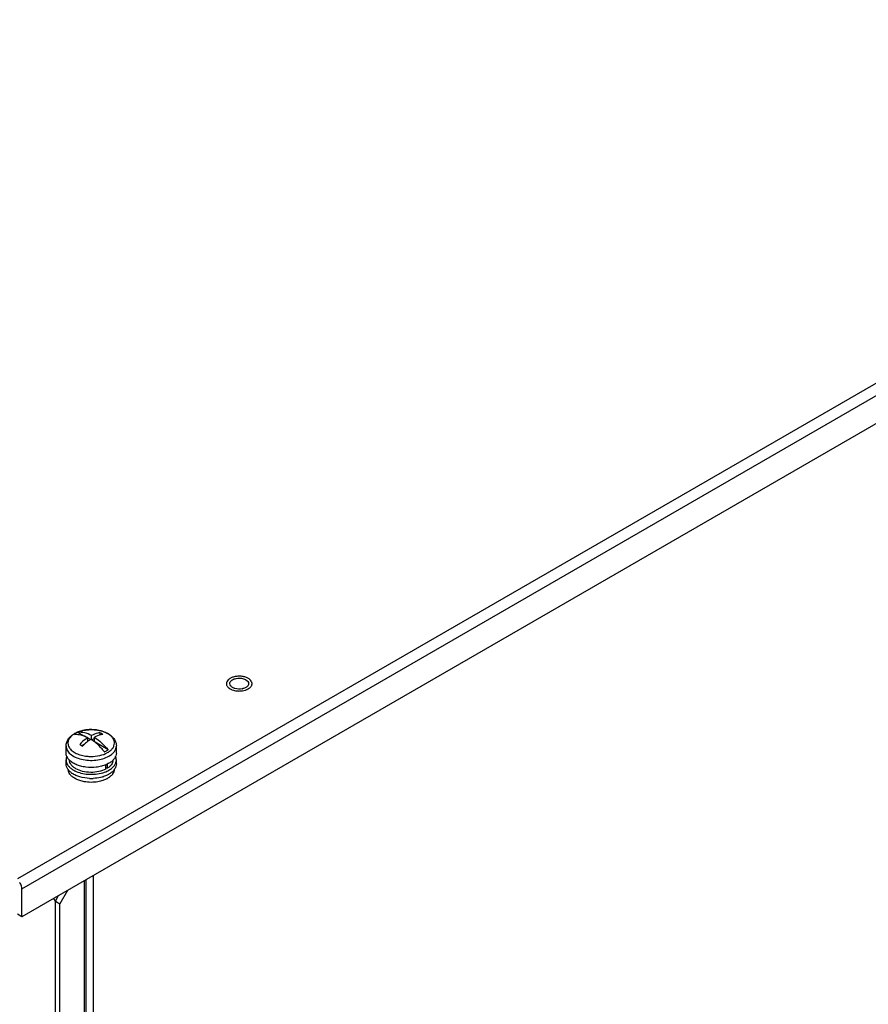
# Model space of a CAD drawing. Header units: millimetres. Extents: x 141 to 1096, y 454 to 1274.
# Tile 16 of 21: x 421 to 624, y 717 to 953. Entities that reach past the tile are written whole.
import ezdxf

# ---------------------------------------------------------------- set-up
doc = ezdxf.new("R2010")
doc.units = ezdxf.units.MM
doc.header["$LTSCALE"] = 112.320728
doc.layers.get('0').update_dxf_attribs({"linetype": 'CONTINUOUS'})

msp = doc.modelspace()

# ---------------------------------------------------------------- linework, layer by layer
at = {"color": 7, "linetype": 'Continuous'}
for p, q in [((1078.26, 1127.16), (420.37, 747.33)), ((421.43, 745.01), (1079.74, 1125.08)), ((1079.74, 1118.39), (421.43, 738.31)), ((470.27, 794), (470.27, 793.9)), ((476.39, 794), (476.39, 794.09)), ((436.46, 781.39), (434.8, 782.35)), ((437.2, 780.19), (437.2, 781.11)), ((437.79, 780.62), (437.2, 780.96)), ((438.05, 780.6), (438.05, 781.6)), ((438.75, 780.88), (438.15, 780.53)), ((438.75, 780.1), (438.75, 781.19)), ((440.03, 782.27), (440.03, 781.69)), ((431.98, 777.42), (431.98, 779.12)), ((436.39, 779.52), (435.79, 779.17)), ((441.99, 778.19), (438.91, 779.98)), ((443.98, 777.42), (443.98, 779.12)), ((431.98, 774.81), (431.98, 775.79)), ((441.47, 773.57), (441.47, 774.65)), ((441.47, 773.97), (441.82, 773.77)), ((441.82, 774.8), (441.82, 773.77)), ((443.98, 774.81), (443.98, 775.79)), ((438.54, 583.17), (438.54, 748.19)), ((436.28, 746.88), (436.28, 577.38)), ((436.81, 578.11), (436.81, 747.19)), ((421.43, 738.31), (421.43, 745.01)), ((429.42, 742.03), (430.2, 743.37)), ((432.32, 744.6), (430.48, 741.41)), ((429.42, 742.03), (429.03, 742.7)), ((429.42, 577.09), (429.42, 742.03)), ((429.42, 742.03), (430.48, 741.41)), ((430.48, 576.48), (430.48, 741.41)), ((421.43, 738.31), (420.37, 738.92))]:
    msp.add_line(p, q, dxfattribs=at)
for centre, radius, start, end in [((473.14, 795.67), 2.95, 250.2481, 253.2957), ((473.4, 796.09), 3.39, 281.2088, 283.1739), ((474.59, 794.09), 1.02, 325.8435, 329.4662), ((472.88, 795.78), 3.48, 245.7547, 246.8757), ((436.81, 777.05), 5.75, 119.5195, 119.9994), ((436.58, 777.67), 5.07, 120.7249, 121.2994), ((436.63, 777.6), 5.17, 119.9986, 120.7244), ((436.68, 777.5), 5.28, 119.5194, 119.9993), ((437.97, 773.53), 9.48, 91.4391, 97.2142), ((437.98, 773.41), 9.6, 86.53, 91.4497), ((438.34, 775.31), 7.66, 72.8093, 73.9828), ((439.27, 782.1), 5.27, 299.5193, 299.9993), ((439.37, 781.61), 5.7, 299.5194, 299.9993), ((434.83, 775.2), 2.95, 214.0802, 217.7434), ((436.11, 776.54), 4.81, 232.407, 236.1891), ((438.41, 779.51), 8.12, 286.9574, 287.7273), ((441.17, 775.17), 2.89, 324.4265, 325.9867), ((437.98, 781.72), 10.38, 267.72, 272.7253), ((418.37, 744.71), 3.1, 31.3089, 35.5675)]:
    msp.add_arc(centre, radius, start, end, dxfattribs=at)
for points, knots in [([(476.22, 794.58), (476.11, 794.75), (475.89, 794.98), (475.53, 795.23), (475.09, 795.46), (474.44, 795.67), (473.61, 795.78), (472.75, 795.75), (471.94, 795.59), (471.23, 795.31), (470.83, 795.03), (470.68, 794.87)], [0, 0, 0, 0, 0.098467, 0.154196, 0.214123, 0.344646, 0.484855, 0.627533, 0.76505, 0.890665, 1, 1, 1, 1]), ([(472.6, 795.22), (472.84, 795.27), (473.74, 795.35), (474.74, 795.14), (475.23, 794.69)], [0, 0, 0, 0, 0.271929, 1, 1, 1, 1]), ([(470.68, 794.87), (470.55, 794.75), (470.4, 794.54), (470.29, 794.23), (470.27, 794.07), (470.27, 794)], [0, 0, 0, 0, 0.526154, 0.766851, 1, 1, 1, 1]), ([(470.27, 793.9), (470.28, 793.82), (470.32, 793.65), (470.44, 793.4), (470.61, 793.17), (470.76, 793.03), (470.84, 792.97)], [0, 0, 0, 0, 0.226904, 0.465383, 0.721798, 1, 1, 1, 1]), ([(470.84, 792.97), (470.86, 792.95), (470.94, 792.89), (471.01, 792.84), (471.07, 792.8)], [0, 0, 0, 0, 0.24401, 1, 1, 1, 1]), ([(471.07, 792.8), (471.1, 792.78), (471.22, 792.71), (471.35, 792.65), (471.45, 792.6)], [0, 0, 0, 0, 0.242475, 1, 1, 1, 1]), ([(471.37, 793.36), (471.35, 793.38), (471.32, 793.41), (471.29, 793.45), (471.27, 793.47)], [0, 0, 0, 0, 0.506713, 1, 1, 1, 1]), ([(472.14, 792.89), (472.06, 792.92), (471.78, 793.04), (471.52, 793.2), (471.37, 793.36)], [0, 0, 0, 0, 0.274186, 1, 1, 1, 1]), ([(475.17, 792.58), (475.21, 792.6), (475.35, 792.66), (475.48, 792.74), (475.58, 792.8)], [0, 0, 0, 0, 0.257967, 1, 1, 1, 1]), ([(475.23, 794.69), (475.28, 794.64), (475.47, 794.45), (475.58, 794.19), (475.58, 794)], [0, 0, 0, 0, 0.279154, 1, 1, 1, 1]), ([(475.43, 793.52), (475.41, 793.5), (475.38, 793.45), (475.34, 793.41), (475.32, 793.38)], [0, 0, 0, 0, 0.49172, 1, 1, 1, 1]), ([(475.58, 792.8), (475.62, 792.82), (475.76, 792.92), (475.89, 793.03), (475.98, 793.12)], [0, 0, 0, 0, 0.262025, 1, 1, 1, 1]), ([(475.98, 793.12), (476.02, 793.15), (476.15, 793.29), (476.25, 793.45), (476.31, 793.58)], [0, 0, 0, 0, 0.265421, 1, 1, 1, 1]), ([(476.39, 794.09), (476.38, 794.17), (476.34, 794.34), (476.26, 794.5), (476.22, 794.58)], [0, 0, 0, 0, 0.487544, 1, 1, 1, 1]), ([(476.31, 793.58), (476.33, 793.65), (476.38, 793.78), (476.39, 793.93), (476.39, 794)], [0, 0, 0, 0, 0.506547, 1, 1, 1, 1]), ([(471.51, 792.57), (471.56, 792.55), (471.79, 792.46), (472.02, 792.39), (472.2, 792.35)], [0, 0, 0, 0, 0.241679, 1, 1, 1, 1]), ([(472.2, 792.35), (472.48, 792.29), (473.05, 792.21), (473.63, 792.23), (473.92, 792.26)], [0, 0, 0, 0, 0.495644, 1, 1, 1, 1]), ([(473.92, 792.26), (473.99, 792.27), (474.27, 792.31), (474.54, 792.37), (474.74, 792.43)], [0, 0, 0, 0, 0.255725, 1, 1, 1, 1]), ([(474.74, 792.43), (474.78, 792.44), (474.92, 792.48), (475.07, 792.54), (475.17, 792.58)], [0, 0, 0, 0, 0.255716, 1, 1, 1, 1]), ([(431.98, 779.12), (431.98, 779.41), (432.07, 780.01), (432.5, 780.81), (433.13, 781.5), (433.66, 781.87), (433.94, 782.03)], [0, 0, 0, 0, 0.238674, 0.481255, 0.733201, 1, 1, 1, 1]), ([(433.95, 782.01), (433.64, 781.82), (433.09, 781.41), (432.61, 780.72), (432.44, 780.15), (432.41, 779.72), (432.47, 779.3), (432.7, 778.73), (433.23, 778.06), (434.16, 777.42), (435.32, 776.94), (436.19, 776.75), (436.65, 776.69)], [0, 0, 0, 0, 0.128471, 0.239258, 0.290167, 0.339731, 0.389599, 0.441371, 0.555071, 0.68697, 0.836715, 1, 1, 1, 1]), ([(434.35, 782.12), (434.32, 782.09), (434.18, 782.01), (434.05, 781.93), (433.96, 781.86)], [0, 0, 0, 0, 0.255832, 1, 1, 1, 1]), ([(433.96, 781.86), (434.48, 781.91), (435.62, 781.81), (436.67, 781.39), (437.2, 781.11)], [0, 0, 0, 0, 0.465659, 1, 1, 1, 1]), ([(433.98, 782.05), (434.42, 782.3), (435.41, 782.7), (436.99, 783.01), (438.65, 783.03), (440.26, 782.78), (441.72, 782.25), (442.74, 781.58), (443.36, 780.91), (443.7, 780.36), (443.92, 779.75), (443.98, 779.33), (443.98, 779.12)], [0, 0, 0, 0, 0.126684, 0.2625, 0.402198, 0.539192, 0.667818, 0.785509, 0.840907, 0.894689, 0.947544, 1, 1, 1, 1]), ([(435.13, 782.55), (435.03, 782.52), (434.68, 782.39), (434.33, 782.23), (434.09, 782.09)], [0, 0, 0, 0, 0.259474, 1, 1, 1, 1]), ([(434.8, 782.35), (434.77, 782.33), (434.61, 782.26), (434.46, 782.18), (434.35, 782.12)], [0, 0, 0, 0, 0.255162, 1, 1, 1, 1]), ([(438.05, 781.6), (437.52, 781.88), (436.47, 782.3), (435.32, 782.4), (434.8, 782.35)], [0, 0, 0, 0, 0.534341, 1, 1, 1, 1]), ([(435.97, 782.79), (435.9, 782.78), (435.61, 782.71), (435.33, 782.63), (435.13, 782.55)], [0, 0, 0, 0, 0.254727, 1, 1, 1, 1]), ([(437.2, 781.11), (437.03, 781), (436.33, 780.51), (435.68, 779.95), (435.22, 779.49)], [0, 0, 0, 0, 0.239557, 1, 1, 1, 1]), ([(436.78, 782.93), (436.71, 782.92), (436.44, 782.89), (436.17, 782.84), (435.97, 782.79)], [0, 0, 0, 0, 0.252697, 1, 1, 1, 1]), ([(440.03, 782.27), (439.87, 782.24), (439.18, 782.1), (438.53, 781.84), (438.05, 781.6)], [0, 0, 0, 0, 0.23516, 1, 1, 1, 1]), ([(439.49, 782.89), (439.42, 782.9), (439.11, 782.95), (438.79, 782.98), (438.56, 782.99)], [0, 0, 0, 0, 0.247845, 1, 1, 1, 1]), ([(440.73, 781.87), (440.57, 781.84), (439.88, 781.7), (439.23, 781.44), (438.75, 781.19)], [0, 0, 0, 0, 0.235169, 1, 1, 1, 1]), ([(438.75, 781.19), (439.35, 780.81), (440.52, 779.89), (441.52, 778.8), (441.99, 778.19)], [0, 0, 0, 0, 0.480235, 1, 1, 1, 1]), ([(440.45, 782.67), (440.37, 782.69), (440.06, 782.78), (439.74, 782.85), (439.49, 782.89)], [0, 0, 0, 0, 0.245643, 1, 1, 1, 1]), ([(440.73, 781.87), (440.67, 781.9), (440.44, 782.04), (440.21, 782.18), (440.03, 782.27)], [0, 0, 0, 0, 0.254944, 1, 1, 1, 1]), ([(441.56, 782.25), (441.49, 782.29), (441.17, 782.43), (440.85, 782.55), (440.6, 782.63)], [0, 0, 0, 0, 0.24222, 1, 1, 1, 1]), ([(442.06, 781.97), (442.02, 782), (441.86, 782.1), (441.69, 782.19), (441.56, 782.25)], [0, 0, 0, 0, 0.244265, 1, 1, 1, 1]), ([(441.9, 777.53), (441.97, 777.57), (442.09, 777.64), (442.23, 777.74), (442.34, 777.82), (442.43, 777.88), (442.5, 777.94), (442.65, 778.06), (442.81, 778.22), (442.98, 778.4), (443.19, 778.67), (443.43, 779.1), (443.56, 779.73), (443.48, 780.37), (443.18, 780.97), (442.7, 781.52), (442.29, 781.83), (442.06, 781.97)], [0, 0, 0, 0, 0.037907, 0.074868, 0.092998, 0.110937, 0.12858, 0.146002, 0.213326, 0.245631, 0.277086, 0.394973, 0.504835, 0.613846, 0.729519, 0.857362, 1, 1, 1, 1]), ([(431.98, 779.12), (431.98, 778.95), (432.02, 778.6), (432.22, 778.1), (432.54, 777.62), (433.15, 777.01), (434.19, 776.37), (435.68, 775.87), (437.36, 775.63), (439.09, 775.67), (440.72, 775.99), (441.73, 776.4), (442.18, 776.65)], [0, 0, 0, 0, 0.042851, 0.087458, 0.135246, 0.187139, 0.304203, 0.437654, 0.581852, 0.72902, 0.870849, 1, 1, 1, 1]), ([(435.22, 779.49), (435.28, 779.46), (435.52, 779.34), (435.75, 779.2), (435.92, 779.09)], [0, 0, 0, 0, 0.245075, 1, 1, 1, 1]), ([(437.2, 780.21), (437.09, 780.13), (436.64, 779.77), (436.22, 779.39), (435.92, 779.09)], [0, 0, 0, 0, 0.243758, 1, 1, 1, 1]), ([(437.9, 780.7), (437.84, 780.67), (437.6, 780.51), (437.37, 780.34), (437.2, 780.21)], [0, 0, 0, 0, 0.24584, 1, 1, 1, 1]), ([(438.75, 780.11), (438.68, 780.16), (438.4, 780.37), (438.12, 780.57), (437.9, 780.7)], [0, 0, 0, 0, 0.254978, 1, 1, 1, 1]), ([(441.15, 777.7), (440.96, 777.93), (440.24, 778.8), (439.41, 779.59), (438.75, 780.11)], [0, 0, 0, 0, 0.25941, 1, 1, 1, 1]), ([(442.22, 776.67), (442.48, 776.82), (442.96, 777.15), (443.53, 777.75), (443.89, 778.42), (443.98, 778.89), (443.98, 779.12)], [0, 0, 0, 0, 0.289809, 0.549048, 0.782229, 1, 1, 1, 1]), ([(432.71, 775.76), (432.49, 775.99), (432.21, 776.39), (432.01, 776.98), (431.98, 777.28), (431.98, 777.42)], [0, 0, 0, 0, 0.524565, 0.765826, 1, 1, 1, 1]), ([(432.16, 776.64), (432.1, 776.5), (432.01, 776.22), (431.98, 775.93), (431.98, 775.79)], [0, 0, 0, 0, 0.507274, 1, 1, 1, 1]), ([(436.65, 776.69), (436.75, 776.67), (437.15, 776.62), (437.56, 776.6), (437.86, 776.59)], [0, 0, 0, 0, 0.248022, 1, 1, 1, 1]), ([(437.86, 776.59), (438.59, 776.59), (439.97, 776.72), (441.29, 777.19), (441.87, 777.51)], [0, 0, 0, 0, 0.524976, 1, 1, 1, 1]), ([(441.15, 777.7), (441.19, 777.72), (441.34, 777.79), (441.49, 777.87), (441.6, 777.94)], [0, 0, 0, 0, 0.255162, 1, 1, 1, 1]), ([(441.6, 777.94), (441.63, 777.96), (441.77, 778.04), (441.9, 778.12), (441.99, 778.19)], [0, 0, 0, 0, 0.255832, 1, 1, 1, 1]), ([(443.98, 777.42), (443.98, 777.19), (443.89, 776.72), (443.53, 776.05), (442.96, 775.45), (442.48, 775.12), (442.22, 774.97)], [0, 0, 0, 0, 0.21777, 0.450951, 0.71019, 1, 1, 1, 1]), ([(443.98, 775.79), (443.98, 775.85), (443.96, 776.13), (443.89, 776.4), (443.81, 776.59)], [0, 0, 0, 0, 0.246517, 1, 1, 1, 1]), ([(431.98, 775.79), (431.98, 775.58), (432.04, 775.15), (432.34, 774.55), (432.81, 773.99), (433.21, 773.68), (433.43, 773.53)], [0, 0, 0, 0, 0.221985, 0.457005, 0.714698, 1, 1, 1, 1]), ([(432.39, 773.55), (432.26, 773.74), (432.05, 774.14), (431.98, 774.59), (431.98, 774.81)], [0, 0, 0, 0, 0.515518, 1, 1, 1, 1]), ([(441.51, 774.62), (441.15, 774.47), (440.39, 774.22), (438.77, 773.93), (437.09, 773.93), (435.48, 774.24), (434.39, 774.61), (433.45, 775.1), (432.93, 775.53), (432.71, 775.76)], [0, 0, 0, 0, 0.12478, 0.257137, 0.528997, 0.66094, 0.785075, 0.898587, 1, 1, 1, 1]), ([(434.3, 773.66), (434.07, 773.79), (433.66, 774.08), (433.17, 774.59), (432.86, 775.16), (432.78, 775.56), (432.78, 775.76)], [0, 0, 0, 0, 0.289489, 0.548809, 0.782249, 1, 1, 1, 1]), ([(442.22, 774.97), (442.16, 774.94), (441.93, 774.81), (441.69, 774.7), (441.51, 774.62)], [0, 0, 0, 0, 0.24319, 1, 1, 1, 1]), ([(443.17, 775.71), (443.17, 775.53), (443.09, 775.16), (442.81, 774.64), (442.38, 774.16), (442.02, 773.89), (441.82, 773.77)], [0, 0, 0, 0, 0.220414, 0.455372, 0.713809, 1, 1, 1, 1]), ([(442.22, 773.34), (442.48, 773.49), (442.96, 773.82), (443.53, 774.42), (443.89, 775.08), (443.98, 775.56), (443.98, 775.79)], [0, 0, 0, 0, 0.28981, 0.549048, 0.782229, 1, 1, 1, 1]), ([(443.98, 774.81), (443.98, 774.59), (443.9, 774.14), (443.69, 773.74), (443.57, 773.55)], [0, 0, 0, 0, 0.48453, 1, 1, 1, 1]), ([(432.62, 772.85), (432.6, 772.9), (432.54, 773.07), (432.5, 773.26), (432.48, 773.4)], [0, 0, 0, 0, 0.255172, 1, 1, 1, 1]), ([(433.17, 772.73), (433.11, 772.78), (432.86, 772.98), (432.64, 773.21), (432.5, 773.4)], [0, 0, 0, 0, 0.26237, 1, 1, 1, 1]), ([(433.01, 772.22), (432.97, 772.27), (432.82, 772.47), (432.69, 772.68), (432.62, 772.85)], [0, 0, 0, 0, 0.260828, 1, 1, 1, 1]), ([(434.36, 771.19), (434.09, 771.33), (433.6, 771.62), (433.18, 772.01), (433.01, 772.22)], [0, 0, 0, 0, 0.528302, 1, 1, 1, 1]), ([(433.43, 773.53), (433.47, 773.5), (433.68, 773.36), (433.89, 773.25), (434.06, 773.16)], [0, 0, 0, 0, 0.243018, 1, 1, 1, 1]), ([(437.56, 771.35), (436.8, 771.38), (435.67, 771.55), (434.3, 772.04), (433.7, 772.37), (433.43, 772.55)], [0, 0, 0, 0, 0.529586, 0.774812, 1, 1, 1, 1]), ([(434.06, 773.16), (434.53, 772.93), (435.56, 772.56), (436.64, 772.39), (437.2, 772.35)], [0, 0, 0, 0, 0.479722, 1, 1, 1, 1]), ([(441.47, 773.57), (440.95, 773.29), (439.75, 772.89), (437.85, 772.72), (435.97, 772.94), (434.8, 773.37), (434.3, 773.66)], [0, 0, 0, 0, 0.240141, 0.502953, 0.764167, 1, 1, 1, 1]), ([(437.2, 772.35), (437.81, 772.31), (439.02, 772.32), (440.21, 772.55), (440.77, 772.72)], [0, 0, 0, 0, 0.50911, 1, 1, 1, 1]), ([(440.78, 771.74), (440.6, 771.69), (439.84, 771.49), (439.06, 771.38), (438.47, 771.36)], [0, 0, 0, 0, 0.24229, 1, 1, 1, 1]), ([(440.77, 772.72), (440.9, 772.76), (441.4, 772.93), (441.88, 773.14), (442.22, 773.34)], [0, 0, 0, 0, 0.261562, 1, 1, 1, 1]), ([(442.22, 772.36), (442.12, 772.3), (441.69, 772.07), (441.23, 771.89), (440.88, 771.78)], [0, 0, 0, 0, 0.238799, 1, 1, 1, 1]), ([(442.36, 771.67), (442.32, 771.64), (442.16, 771.52), (441.99, 771.41), (441.86, 771.34)], [0, 0, 0, 0, 0.243295, 1, 1, 1, 1]), ([(443.52, 773.49), (443.44, 773.38), (443.08, 772.93), (442.6, 772.58), (442.22, 772.36)], [0, 0, 0, 0, 0.230037, 1, 1, 1, 1]), ([(443.09, 772.42), (443.05, 772.35), (442.83, 772.07), (442.57, 771.83), (442.36, 771.67)], [0, 0, 0, 0, 0.235913, 1, 1, 1, 1]), ([(443.47, 773.5), (443.46, 773.31), (443.39, 772.93), (443.21, 772.58), (443.09, 772.42)], [0, 0, 0, 0, 0.484527, 1, 1, 1, 1]), ([(436.31, 770.56), (435.96, 770.62), (435.29, 770.79), (434.65, 771.04), (434.36, 771.19)], [0, 0, 0, 0, 0.517337, 1, 1, 1, 1]), ([(439.56, 770.54), (439.02, 770.45), (437.93, 770.36), (436.84, 770.46), (436.31, 770.56)], [0, 0, 0, 0, 0.500413, 1, 1, 1, 1]), ([(441.13, 770.98), (441.01, 770.93), (440.5, 770.74), (439.96, 770.61), (439.56, 770.54)], [0, 0, 0, 0, 0.240786, 1, 1, 1, 1]), ([(441.86, 771.34), (441.81, 771.3), (441.57, 771.17), (441.32, 771.06), (441.13, 770.98)], [0, 0, 0, 0, 0.242469, 1, 1, 1, 1]), ([(421.43, 745.01), (421.43, 745.11), (421.39, 745.57), (421.21, 746.02), (421.02, 746.32)], [0, 0, 0, 0, 0.228607, 1, 1, 1, 1])]:
    msp.add_open_spline(points, degree=3, knots=knots, dxfattribs=at)
for points in [[(471.74, 794.91), (472, 795.07), (472.3, 795.16), (472.6, 795.22)], [(471.08, 794), (471.08, 794.14), (471.13, 794.29), (471.2, 794.41)], [(471.27, 793.47), (471.16, 793.62), (471.08, 793.81), (471.08, 794)], [(471.2, 794.41), (471.32, 794.62), (471.53, 794.79), (471.74, 794.91)], [(474.06, 792.77), (473.48, 792.65), (472.86, 792.67), (472.29, 792.84)], [(474.92, 793.08), (474.69, 792.94), (474.43, 792.85), (474.17, 792.79)], [(475.17, 793.24), (475.09, 793.18), (475.01, 793.13), (474.92, 793.08)], [(475.32, 793.38), (475.27, 793.33), (475.22, 793.29), (475.17, 793.24)], [(475.58, 794), (475.58, 793.85), (475.53, 793.7), (475.46, 793.58)]]:
    msp.add_open_spline(points, degree=3, dxfattribs=at)

doc.saveas('drawing.dxf')
